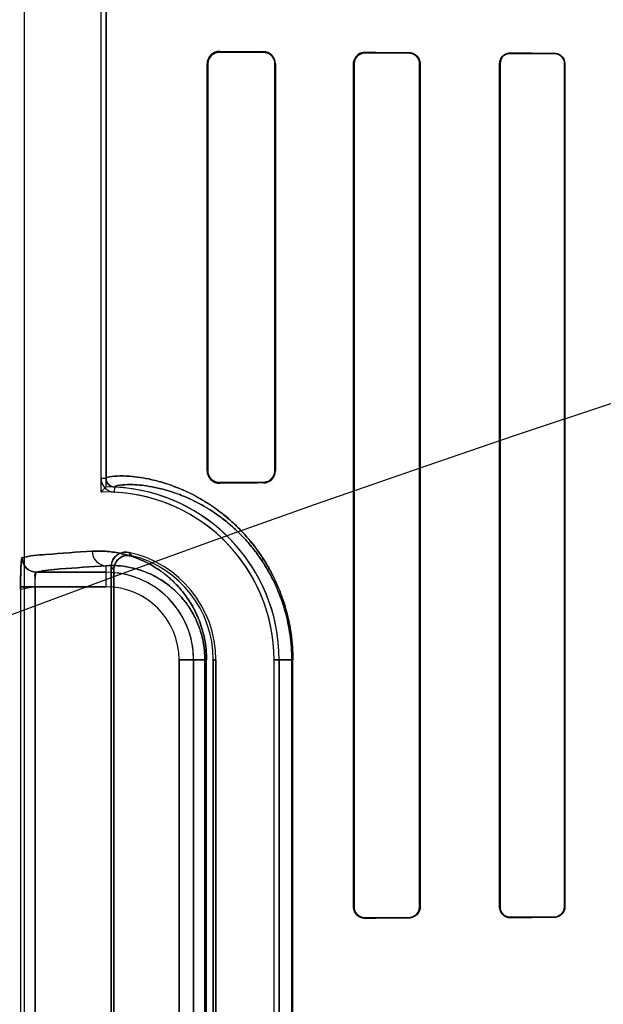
# Model space of a CAD drawing. Header units: millimetres. Extents: x 0 to 297, y 0 to 210.
# Tile 158 of 256: x 56.014 to 56.154, y 158.506 to 158.744. Entities that reach past the tile are written whole.
import ezdxf

# ---------------------------------------------------------------- set-up
doc = ezdxf.new("R2010")
doc.units = ezdxf.units.MM
doc.header["$LTSCALE"] = 16.335
doc.layers.get('0').update_dxf_attribs({"linetype": 'CONTINUOUS'})
for name, color, linetype in [('AXES_REF', 7, 'CONTINUOUS'), ('INTFCLR_1', 7, 'CONTINUOUS'), ('INTFCLR_72935', 7, 'CONTINUOUS')]:
    doc.layers.add(name, color=color, linetype=linetype)

msp = doc.modelspace()

# ---------------------------------------------------------------- linework, layer by layer
at = {"color": 7, "linetype": 'Continuous'}
for radius in [6.787079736, 6.7865, 6.743039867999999]:
    msp.add_circle((57.4637306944, 154.7114647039), radius, dxfattribs=at)
for radius, start, end in [(6.72, 278.2771290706, 261.7228709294), (6.874, 193.234383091, 36.7246116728)]:
    msp.add_arc((57.4637306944, 154.7114647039), radius, start, end, dxfattribs=at)
at = {"layer": 'AXES_REF', "color": 9, "linetype": 'Continuous'}
for radius in [6.191158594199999, 4.150003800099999]:
    msp.add_circle((57.4637306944, 154.7114647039), radius, dxfattribs=at)
at = {"layer": 'INTFCLR_1', "color": 6, "linetype": 'Continuous'}
for p, q in [((56.0146828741, 159.0304665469), (56.0146828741, 157.1614547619)), ((56.0332142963, 158.6331413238), (56.0332142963, 159.0308439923)), ((56.0344485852, 159.0308557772), (56.0344485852, 158.6331412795)), ((56.0587420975, 158.6349547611), (56.0587420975, 158.7329547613)), ((56.0589195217, 158.6349547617), (56.0589195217, 158.7329547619)), ((56.0750546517, 158.7329547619), (56.0750546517, 158.6349547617)), ((56.0751998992, 158.7329547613), (56.0751998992, 158.6349547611)), ((56.0939824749, 158.5299547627), (56.0939824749, 158.7329547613)), ((56.09410939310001, 158.5299547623), (56.09410939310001, 158.7329547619)), ((56.1098938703, 158.7329547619), (56.1098938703, 158.5299547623)), ((56.1100086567, 158.7329547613), (56.1100086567, 158.5299547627)), ((56.1291412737, 158.5299547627), (56.1291412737, 158.7329547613)), ((56.129247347, 158.5299547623), (56.129247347, 158.7329547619)), ((56.1447723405, 158.7329547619), (56.1447723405, 158.5299547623)), ((56.14487182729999, 158.7329547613), (56.14487182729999, 158.5299547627)), ((56.0356828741, 158.6118788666), (56.0356828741, 158.3990306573)), ((56.0362952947, 158.3997985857), (56.0362952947, 158.6111109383)), ((56.06023851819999, 158.589454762), (56.06023851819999, 158.421454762)), ((56.0608509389, 158.4214547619), (56.0608509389, 158.5894547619)), ((56.07485093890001, 158.4214547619), (56.07485093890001, 158.5894547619)), ((56.07608522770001, 158.5894547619), (56.07608522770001, 158.4214547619))]:
    msp.add_line(p, q, dxfattribs=at)
at = {"layer": 'INTFCLR_1', "color": 9, "linetype": 'Continuous'}
for p, q in [((56.0617849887, 158.7359709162), (56.0617849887, 158.7358018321)), ((56.0722849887, 158.7357396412), (56.0722849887, 158.7358897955)), ((56.0967849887, 158.7357425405), (56.0967849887, 158.7356184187)), ((56.1072849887, 158.7355740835), (56.1072849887, 158.7356909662)), ((56.1317849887, 158.7355884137), (56.1317849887, 158.7354837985)), ((56.1422849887, 158.7354498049), (56.1422849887, 158.7355504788)), ((56.0589195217, 158.7329547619), (56.0587420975, 158.7329547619)), ((56.0751998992, 158.7329547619), (56.0750546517, 158.7329547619)), ((56.09410939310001, 158.7329547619), (56.093982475, 158.7329547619)), ((56.1100086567, 158.7329547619), (56.1098938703, 158.7329547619)), ((56.129247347, 158.7329547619), (56.1291412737, 158.7329547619)), ((56.1448718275, 158.7329547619), (56.1447723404, 158.7329547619)), ((56.0332142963, 158.6331411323), (56.0344485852, 158.6331411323)), ((56.0587420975, 158.6349547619), (56.0589195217, 158.6349547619)), ((56.0750546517, 158.6349547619), (56.0751998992, 158.6349547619)), ((56.0364477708, 158.6310433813), (56.0363885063, 158.629810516)), ((56.0617849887, 158.6321076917), (56.0617849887, 158.6319386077)), ((56.0722849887, 158.6320197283), (56.0722849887, 158.6321698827)), ((56.0344485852, 158.6070153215), (56.0344485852, 158.6120858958)), ((56.0177260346, 158.6105147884), (56.0344485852, 158.6105147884)), ((56.0138526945, 158.6070153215), (56.0138526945, 158.4038942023)), ((56.0344485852, 158.6070153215), (56.0138526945, 158.6070153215)), ((56.0173490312, 158.4038942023), (56.0173490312, 158.6070153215)), ((56.0520091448, 158.4214547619), (56.0520091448, 158.5894547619)), ((56.0586268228, 158.5894547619), (56.0520091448, 158.5894547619)), ((56.0555086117, 158.5894547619), (56.0555086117, 158.4214547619)), ((56.0582178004, 158.5894547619), (56.0582178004, 158.4214547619)), ((56.0586268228, 158.4214547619), (56.0586268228, 158.5894547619)), ((56.0608509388, 158.5894547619), (56.06023851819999, 158.5894547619)), ((56.0748509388, 158.5894547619), (56.0793895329, 158.5894547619)), ((56.0791313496, 158.5894547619), (56.0791313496, 158.4214547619)), ((56.0793895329, 158.4214547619), (56.0793895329, 158.5894547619)), ((56.093982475, 158.5299547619), (56.09410939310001, 158.5299547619)), ((56.1098938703, 158.5299547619), (56.1100086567, 158.5299547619)), ((56.1291412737, 158.5299547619), (56.129247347, 158.5299547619)), ((56.1447723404, 158.5299547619), (56.1448718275, 158.5299547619)), ((56.0967849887, 158.5272911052), (56.0967849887, 158.5271669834)), ((56.1072849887, 158.5272185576), (56.1072849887, 158.5273354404)), ((56.1317849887, 158.5274257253), (56.1317849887, 158.5273211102)), ((56.1422849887, 158.5273590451), (56.1422849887, 158.5274597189))]:
    msp.add_line(p, q, dxfattribs=at)
at = {"layer": 'INTFCLR_1', "color": 7, "linetype": 'Continuous'}
for points in [[(56.0609283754, 158.7356756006), (56.0610125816, 158.7357001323), (56.0610994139, 158.7357225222), (56.0611888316, 158.7357425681), (56.06128044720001, 158.735760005), (56.061374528, 158.7357747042), (56.06147201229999, 158.7357865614), (56.0615731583, 158.7357952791), (56.0616775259, 158.735800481), (56.0617849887, 158.7358018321)], [(56.0959321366, 158.7354821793), (56.0960196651, 158.7355096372), (56.0961091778, 158.7355343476), (56.0962005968, 158.7355561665), (56.0962937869, 158.735574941), (56.0963887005, 158.7355905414), (56.0964853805, 158.7356028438), (56.09658376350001, 158.7356116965), (56.09668367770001, 158.7356169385), (56.0967849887, 158.7356184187)], [(56.0617849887, 158.6321076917), (56.0616776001, 158.6321090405), (56.0615732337, 158.6321142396), (56.0614720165, 158.6321229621), (56.0613743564, 158.6321348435), (56.0612800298, 158.6321495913), (56.0611881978, 158.6321670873), (56.0610986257, 158.6321871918), (56.0610116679, 158.6322096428), (56.06092736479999, 158.6322342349)], [(56.0967849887, 158.5272911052), (56.0966896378, 158.5272923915), (56.0965934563, 158.5272971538), (56.0964965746, 158.5273054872), (56.0963983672, 158.5273175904), (56.0962997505, 158.5273334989), (56.0962031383, 158.5273527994), (56.0961093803, 158.5273751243), (56.09601780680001, 158.5274004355), (56.0959284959, 158.5274285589)]]:
    msp.add_lwpolyline(points, dxfattribs=at)
at = {"layer": 'INTFCLR_1', "color": 6, "linetype": 'Continuous'}
for centre, radius, start, end in [((56.06175883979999, 158.7329542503), 0.003016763, 89.50336363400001, 179.9902954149), ((56.0722645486, 158.7329544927), 0.0029353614, 0.005242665, 89.6010232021), ((56.036548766, 158.6331411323), 0.0033344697, 179.9999882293, 267.2452073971), ((56.036548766, 158.6331411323), 0.0021001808, 180, 267.24443316), ((56.0617588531, 158.6349552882), 0.0030167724, 180.0100097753, 270.4963813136), ((56.0722645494, 158.6349550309), 0.0029353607, 270.3989608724, 359.9947333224), ((56.0344485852, 158.5894547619), 0.0416366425, 2.350000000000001e-08, 87.2478819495), ((56.0344485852, 158.5894547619), 0.0404023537, 1.1159e-06, 87.24788268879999), ((56.0344485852, 158.5894547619), 0.0264023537, 1.7076e-06, 78.11108184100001), ((56.0344485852, 158.5894547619), 0.025789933, 1.41e-07, 76.16476393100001)]:
    msp.add_arc(centre, radius, start, end, dxfattribs=at)
at = {"layer": 'INTFCLR_1', "color": 9, "linetype": 'Continuous'}
for centre, radius, start, end in [((55.990557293, 158.569353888), 0.0674069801, 42.0440516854, 42.959819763), ((55.990779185, 158.5754401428), 0.0578283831, 38.0856590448, 39.0588528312), ((56.0344485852, 158.5894547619), 0.0210600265, 4.199999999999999e-09, 90.00000000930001), ((56.0344485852, 158.5894547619), 0.0175605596, 2.598e-07, 89.99999993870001)]:
    msp.add_arc(centre, radius, start, end, dxfattribs=at)
at = {"layer": 'INTFCLR_1', "color": 6, "linetype": 'Continuous'}
for centre, major_axis, ratio, start_param, end_param in [((56.3995349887, 158.7364547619), (0.3650864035, 0), 0.0034906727, -2.752156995, -2.682292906), ((56.3995349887, 158.7364547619), (0.3860864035, 0), 0.0034906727, -2.6358278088, -2.5822577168), ((56.3995349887, 158.7364547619), (0.3650864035, 0), 0.0034906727, -2.5485709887, -2.4989177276), ((56.3995349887, 158.7364547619), (0.3860864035, 0), 0.0034906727, -2.4721230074, -2.4294368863), ((56.3995349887, 158.7364547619), (0.3650864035, 0), 0.0034906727, -2.3940887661, -2.3526946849), ((56.3995349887, 158.7364547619), (0.3860864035, 0), 0.0034906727, -2.3371288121, -2.3000343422), ((56.3995349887, 158.6314547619), (0.3860864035, 0), 0.0034906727, 2.5822577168, 2.6358278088), ((56.3995349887, 158.6314547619), (0.3650864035, 0), 0.0034906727, 2.682292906, 2.752156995), ((56.3995349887, 158.5264547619), (0.3860864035, 0), 0.0034906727, 2.4294368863, 2.4721230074), ((56.3995349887, 158.5264547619), (0.3650864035, 0), 0.0034906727, 2.4989177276, 2.5485709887), ((56.3995349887, 158.526454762), (0.3860864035, 0), 0.0034906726, 2.3000343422, 2.3371288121), ((56.3995349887, 158.526454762), (0.3650864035, 0), 0.0034906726, 2.3526946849, 2.3940887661)]:
    msp.add_ellipse(centre, major_axis=major_axis, ratio=ratio, start_param=start_param, end_param=end_param, dxfattribs=at)
at = {"layer": 'INTFCLR_1', "color": 7, "linetype": 'Continuous'}
for points, knots in [([(56.0589195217, 158.7329547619), (56.05891975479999, 158.7334413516), (56.05927334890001, 158.734913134), (56.0608265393, 158.7357955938), (56.0617849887, 158.735801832)], [0, 0, 0, 0, 0.336726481, 1, 1, 1, 1]), ([(56.09410939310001, 158.7329547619), (56.0941092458, 158.7334180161), (56.0944477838, 158.7347974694), (56.0958970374, 158.7356034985), (56.0967849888, 158.7356184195)], [0, 0, 0, 0, 0.3428133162, 1, 1, 1, 1]), ([(56.0617849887, 158.6321076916), (56.0612105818, 158.6321121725), (56.05972003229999, 158.6325295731), (56.058916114, 158.6340763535), (56.0589195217, 158.6349547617)], [0, 0, 0, 0, 0.3953805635, 1, 1, 1, 1]), ([(56.0142759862, 158.6140585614), (56.0141381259, 158.6142227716), (56.0140150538, 158.6127626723), (56.0139322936, 158.611896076), (56.0138646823, 158.6094536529), (56.0138526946, 158.6079002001), (56.0138526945, 158.6070153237)], [0, 0, 0, 0, 0.090819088, 0.3065073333, 0.6251820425, 1, 1, 1, 1]), ([(56.0138526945, 158.6070153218), (56.013852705, 158.6076623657), (56.01385900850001, 158.6089067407), (56.01390011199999, 158.6106507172), (56.0139486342, 158.6123450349), (56.0140888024, 158.6134314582), (56.014233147, 158.6140142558)], [0, 0, 0, 0, 0.2764955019, 0.5316615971, 0.7456750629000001, 1, 1, 1, 1]), ([(56.0177260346, 158.6105147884), (56.01683492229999, 158.6105157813), (56.0149788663, 158.6112651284), (56.0142341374, 158.6131219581), (56.014233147, 158.6140142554)], [0, 0, 0, 0, 0.4996677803, 1, 1, 1, 1]), ([(56.0142759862, 158.6140585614), (56.0142727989, 158.6133877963), (56.0146184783, 158.612205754), (56.015925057, 158.6108857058), (56.0171022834, 158.6105338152), (56.0177683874, 158.6105369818)], [0, 0, 0, 0, 0.3692997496, 0.633266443, 1, 1, 1, 1]), ([(56.0173490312, 158.6070153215), (56.0173490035, 158.6076010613), (56.01754162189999, 158.6085395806), (56.0171400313, 158.6104349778), (56.0177260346, 158.6105147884)], [0, 0, 0, 0, 0.4975901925, 1, 1, 1, 1]), ([(56.0173490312, 158.6070153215), (56.0173490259, 158.6072404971), (56.0173535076, 158.608120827), (56.0174328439, 158.6093522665), (56.01751378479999, 158.6101076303), (56.0176812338, 158.6105886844), (56.0177683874, 158.6105369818)], [0, 0, 0, 0, 0.1877948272, 0.7473227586, 0.9154867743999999, 1, 1, 1, 1]), ([(56.0967849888, 158.5272911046), (56.09628383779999, 158.5272980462), (56.0949004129, 158.5276511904), (56.0941051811, 158.529101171), (56.09410939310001, 158.5299547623)], [0, 0, 0, 0, 0.3699430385, 1, 1, 1, 1]), ([(56.0959284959, 158.5274285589), (56.0954815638, 158.5275779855), (56.0945241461, 158.5282082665), (56.0941093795, 158.529336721), (56.09410939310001, 158.5299547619)], [0, 0, 0, 0, 0.4326208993, 1, 1, 1, 1])]:
    msp.add_open_spline(points, degree=3, knots=knots, dxfattribs=at)
at = {"layer": 'INTFCLR_1', "color": 6, "linetype": 'Continuous'}
for points, knots in [([(56.0722849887, 158.735739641), (56.0728265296, 158.7357366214), (56.0742659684, 158.7353200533), (56.0750546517, 158.7338230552), (56.0750546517, 158.7329547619)], [0, 0, 0, 0, 0.3841203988, 1, 1, 1, 1]), ([(56.0939824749, 158.7329547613), (56.0939824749, 158.7334364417), (56.0943337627, 158.7348748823), (56.0958520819, 158.735747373), (56.0967849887, 158.735742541)], [0, 0, 0, 0, 0.3405065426, 1, 1, 1, 1]), ([(56.1072849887, 158.7356909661), (56.1077895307, 158.7356886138), (56.1091988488, 158.7353079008), (56.1100086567, 158.7338338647), (56.1100086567, 158.7329547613)], [0, 0, 0, 0, 0.3646494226, 1, 1, 1, 1]), ([(56.1072849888, 158.7355740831), (56.1077495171, 158.7355722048), (56.1090951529, 158.7352264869), (56.1098938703, 158.7338135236), (56.1098938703, 158.7329547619)], [0, 0, 0, 0, 0.3510422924, 1, 1, 1, 1]), ([(56.1291412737, 158.7329547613), (56.1291412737, 158.7334586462), (56.1295208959, 158.7348277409), (56.1309490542, 158.7355915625), (56.1317849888, 158.7355884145)], [0, 0, 0, 0, 0.3760825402, 1, 1, 1, 1]), ([(56.129247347, 158.7329547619), (56.129247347, 158.7334604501), (56.12963360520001, 158.7347799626), (56.13100265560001, 158.7354864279), (56.1317849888, 158.7354837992)], [0, 0, 0, 0, 0.392607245, 1, 1, 1, 1]), ([(56.1422849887, 158.7355504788), (56.1428045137, 158.7355486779), (56.14415148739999, 158.73514719), (56.14487182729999, 158.7337518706), (56.14487182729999, 158.7329547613)], [0, 0, 0, 0, 0.3945870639, 1, 1, 1, 1]), ([(56.1422849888, 158.7354498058), (56.1428036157, 158.7354481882), (56.144103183, 158.7350432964), (56.1447723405, 158.7337032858), (56.1447723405, 158.7329547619)], [0, 0, 0, 0, 0.4092870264, 1, 1, 1, 1]), ([(56.0750546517, 158.6349547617), (56.0750546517, 158.6344790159), (56.0747103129, 158.6330523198), (56.07321315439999, 158.632175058), (56.0722849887, 158.6321698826)], [0, 0, 0, 0, 0.3388681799, 1, 1, 1, 1]), ([(56.03988786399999, 158.6152907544), (56.03933962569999, 158.6154061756), (56.0381674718, 158.6153650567), (56.036337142, 158.6143326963), (56.0356828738, 158.6127903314), (56.0356828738, 158.6118788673)], [0, 0, 0, 0, 0.2757344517, 0.5514160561, 1, 1, 1, 1]), ([(56.0362952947, 158.6111109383), (56.0362952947, 158.6116824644), (56.0365873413, 158.612840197), (56.03802153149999, 158.6144315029), (56.0397119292, 158.6147190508), (56.0406157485, 158.614496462)], [0, 0, 0, 0, 0.2761842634, 0.5501881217, 1, 1, 1, 1]), ([(56.0967849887, 158.5271669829), (56.0962452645, 158.5271641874), (56.0947912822, 158.5275650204), (56.0939824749, 158.5290745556), (56.0939824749, 158.5299547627)], [0, 0, 0, 0, 0.380109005, 1, 1, 1, 1]), ([(56.1100086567, 158.5299547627), (56.1100086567, 158.529458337), (56.1096423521, 158.528049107), (56.1081714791, 158.5272226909), (56.1072849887, 158.5272185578)], [0, 0, 0, 0, 0.3589677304, 1, 1, 1, 1]), ([(56.1098938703, 158.5299547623), (56.1098938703, 158.5294600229), (56.1095239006, 158.5281060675), (56.1081162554, 158.5273388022), (56.1072849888, 158.527335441)], [0, 0, 0, 0, 0.3731030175, 1, 1, 1, 1]), ([(56.1317849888, 158.5273211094), (56.1312459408, 158.5273190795), (56.1298677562, 158.5277299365), (56.1291412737, 158.5291514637), (56.1291412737, 158.5299547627)], [0, 0, 0, 0, 0.4015729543, 1, 1, 1, 1]), ([(56.1317849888, 158.5274257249), (56.1312777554, 158.5274240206), (56.129957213, 158.5278084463), (56.129247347, 158.529174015), (56.129247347, 158.5299547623)], [0, 0, 0, 0, 0.3938220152, 1, 1, 1, 1]), ([(56.14487182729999, 158.5299547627), (56.14487182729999, 158.5294367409), (56.1444775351, 158.5280881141), (56.14308364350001, 158.5273618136), (56.1422849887, 158.5273590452)], [0, 0, 0, 0, 0.3934298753, 1, 1, 1, 1]), ([(56.1447723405, 158.5299547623), (56.1447723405, 158.5294451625), (56.1443798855, 158.5281468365), (56.1430418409, 158.527462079), (56.1422849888, 158.5274597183)], [0, 0, 0, 0, 0.4023826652, 1, 1, 1, 1])]:
    msp.add_open_spline(points, degree=3, knots=knots, dxfattribs=at)
at = {"layer": 'INTFCLR_1', "color": 9, "linetype": 'Continuous'}
for points, knots in [([(56.0344485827, 158.6331412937), (56.03444856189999, 158.6332383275), (56.03479136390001, 158.6334317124), (56.0358238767, 158.6336354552), (56.03756187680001, 158.6337487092), (56.0397735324, 158.6336796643), (56.0421063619, 158.6334529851), (56.0448645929, 158.632985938), (56.0474225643, 158.6323454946), (56.0496732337, 158.6316300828), (56.0522303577, 158.630686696), (56.05568302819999, 158.6291102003), (56.05918903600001, 158.6270223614), (56.0617132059, 158.6251952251), (56.0632423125, 158.623970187), (56.064855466, 158.6225835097), (56.0668980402, 158.620622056), (56.06931310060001, 158.6179117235), (56.0712555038, 158.6153200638), (56.0727707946, 158.6129819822), (56.0743196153, 158.6103140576), (56.0757266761, 158.6073766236), (56.0769449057, 158.6041723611), (56.07777470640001, 158.6015180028), (56.0784669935, 158.5986845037), (56.0791716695, 158.5946641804), (56.0793895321, 158.5915489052), (56.079389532, 158.5894547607)], [0, 0, 0, 0, 0.0041251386, 0.013256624, 0.0482721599, 0.0750908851, 0.1080998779, 0.1475758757, 0.194005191, 0.2200383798, 0.2479505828, 0.3098380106, 0.381104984, 0.4210116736, 0.4422270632, 0.4643841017, 0.5114301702, 0.5624937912, 0.6185532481, 0.6489211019, 0.6808998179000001, 0.7496577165, 0.7870645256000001, 0.8265679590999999, 0.8678085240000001, 0.9109729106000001, 1, 1, 1, 1]), ([(56.0364477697, 158.6310433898), (56.0364474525, 158.6311378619), (56.03676509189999, 158.6313342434), (56.0377544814, 158.6315417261), (56.0393981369, 158.6316625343), (56.0414991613, 158.6316072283), (56.0437105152, 158.6314011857), (56.0463264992, 158.6309660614), (56.0487535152, 158.6303629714), (56.0508901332, 158.6296861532), (56.0533189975, 158.6287923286), (56.0565983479, 158.6272949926), (56.0599291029, 158.6253087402), (56.0623272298, 158.623568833), (56.0637806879, 158.6224012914), (56.065313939, 158.6210795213), (56.0672556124, 158.6192092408), (56.06955090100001, 158.6166243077), (56.0713974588, 158.6141516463), (56.0728377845, 158.6119205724), (56.0743107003, 158.6093735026), (56.0756484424, 158.6065693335), (56.0768065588, 158.6035104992), (56.07759570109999, 158.600975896), (56.07825397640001, 158.598270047), (56.0789242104, 158.594430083), (56.07913138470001, 158.591454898), (56.0791313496, 158.5894547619)], [0, 0, 0, 0, 0.0042188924, 0.0133516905, 0.048284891, 0.0750250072, 0.1078940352, 0.147154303, 0.1934263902, 0.2194099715, 0.2472177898, 0.3089652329, 0.3801038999, 0.4199826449, 0.441193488, 0.4633435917, 0.5103684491, 0.5614635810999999, 0.6175595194, 0.6479869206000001, 0.6800148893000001, 0.7489116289, 0.7864124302, 0.8260117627, 0.8673817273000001, 0.9106793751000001, 1, 1, 1, 1]), ([(56.014233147, 158.6140142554), (56.0160882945, 158.6145168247), (56.0217697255, 158.614944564), (56.0273838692, 158.6153797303), (56.0311086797, 158.6155853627)], [0, 0, 0, 0, 0.3400295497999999, 1, 1, 1, 1]), ([(56.0311086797, 158.6155853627), (56.0321686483, 158.6156438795), (56.0343885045, 158.6156282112), (56.0378456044, 158.6151557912), (56.0415525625, 158.614108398), (56.0447288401, 158.6126517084), (56.0473327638, 158.6110310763), (56.049004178, 158.6097586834), (56.0503386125, 158.6085753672), (56.0517276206, 158.6072049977), (56.0534429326, 158.6051955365), (56.0549854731, 158.6028557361), (56.0561240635, 158.6006752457), (56.0569341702, 158.5987892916), (56.05763600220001, 158.5967030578), (56.0581862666, 158.5944310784), (56.0585439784, 158.5919928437), (56.0586268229, 158.5903133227), (56.0586268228, 158.5894547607)], [0, 0, 0, 0, 0.0750536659, 0.1564805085, 0.2459796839, 0.3464559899, 0.4023291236, 0.4625807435, 0.4947026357, 0.5283756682, 0.6004715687, 0.6810517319, 0.7259046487, 0.7742538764, 0.8260146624, 0.8813433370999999, 0.9392998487, 1, 1, 1, 1]), ([(56.0311086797, 158.6155853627), (56.0311130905, 158.6146996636), (56.0317930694, 158.6128820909), (56.03359145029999, 158.6120905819), (56.0344485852, 158.6120858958)], [0, 0, 0, 0, 0.5081941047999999, 1, 1, 1, 1]), ([(56.0344485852, 158.6120858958), (56.03075748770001, 158.6118802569), (56.0251944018, 158.6114452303), (56.0195635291, 158.6110171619), (56.0177260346, 158.6105147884)], [0, 0, 0, 0, 0.659940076, 1, 1, 1, 1]), ([(56.0344485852, 158.6120858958), (56.0353585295, 158.6121441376), (56.0372665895, 158.6121465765), (56.0402427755, 158.6117582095), (56.0434395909, 158.610869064), (56.0461822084, 158.6096184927), (56.0484322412, 158.6082206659), (56.050206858, 158.606870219), (56.05198102, 158.6052063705), (56.053723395, 158.6031604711), (56.0550597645, 158.6011265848), (56.0560467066, 158.5992300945), (56.0567492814, 158.5975883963), (56.0573580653, 158.5957711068), (56.0578355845, 158.5937914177), (56.0581458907, 158.5916668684), (56.0582178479, 158.5902031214), (56.0582178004, 158.5894547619)], [0, 0, 0, 0, 0.0744477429, 0.1553151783, 0.2443339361, 0.3444117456, 0.4002041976, 0.4603600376, 0.5261873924, 0.5984175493, 0.6792891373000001, 0.724268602, 0.7728488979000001, 0.8249350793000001, 0.8805719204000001, 0.9388974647, 1, 1, 1, 1])]:
    msp.add_open_spline(points, degree=3, knots=knots, dxfattribs=at)
at = {"layer": 'INTFCLR_72935', "color": 6, "linetype": 'Continuous'}
for p, q in [((56.0146828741, 159.0304783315), (56.0146828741, 157.1614547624)), ((56.0332142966, 158.6298382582), (56.0332142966, 159.0308322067)), ((56.0344485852, 158.6310914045), (56.0344485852, 159.0308557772)), ((56.0587420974, 158.7329547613), (56.0587420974, 158.6349547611)), ((56.0589195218, 158.7329547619), (56.0589195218, 158.6349547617)), ((56.0750546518, 158.6349547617), (56.0750546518, 158.7329547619)), ((56.0751998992, 158.6349547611), (56.0751998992, 158.7329547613)), ((56.093982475, 158.7329547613), (56.093982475, 158.5299547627)), ((56.094109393, 158.7329547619), (56.094109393, 158.5299547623)), ((56.1098938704, 158.5299547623), (56.1098938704, 158.7329547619)), ((56.11000865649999, 158.5299547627), (56.11000865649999, 158.7329547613)), ((56.1291412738, 158.7329547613), (56.1291412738, 158.5299547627)), ((56.1292473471, 158.7329547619), (56.1292473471, 158.5299547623)), ((56.14477234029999, 158.5299547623), (56.14477234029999, 158.7329547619)), ((56.1448718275, 158.5299547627), (56.1448718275, 158.7329547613)), ((56.0356828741, 158.3990306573), (56.0356828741, 158.6118788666)), ((56.0362952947, 158.6111109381), (56.0362952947, 158.3997985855)), ((56.06023851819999, 158.4214547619), (56.06023851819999, 158.589454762)), ((56.0608509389, 158.5894547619), (56.0608509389, 158.4214547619)), ((56.07485093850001, 158.4214547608), (56.07485093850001, 158.5894547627)), ((56.07608522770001, 158.4214547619), (56.07608522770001, 158.5894547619))]:
    msp.add_line(p, q, dxfattribs=at)
at = {"layer": 'INTFCLR_72935', "color": 9, "linetype": 'Continuous'}
for p, q in [((56.0617849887, 158.7358018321), (56.0617849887, 158.7359709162)), ((56.0722849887, 158.7358897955), (56.0722849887, 158.7357396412)), ((56.0967849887, 158.7356184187), (56.0967849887, 158.7357425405)), ((56.1072849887, 158.7356909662), (56.1072849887, 158.7355740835)), ((56.1317849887, 158.7354837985), (56.1317849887, 158.7355884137)), ((56.1422849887, 158.7355504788), (56.1422849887, 158.7354498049)), ((56.0587420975, 158.7329547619), (56.0589195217, 158.7329547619)), ((56.0750546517, 158.7329547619), (56.0751998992, 158.7329547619)), ((56.093982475, 158.7329547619), (56.09410939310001, 158.7329547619)), ((56.1098938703, 158.7329547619), (56.1100086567, 158.7329547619)), ((56.1291412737, 158.7329547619), (56.129247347, 158.7329547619)), ((56.1447723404, 158.7329547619), (56.1448718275, 158.7329547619)), ((56.0589195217, 158.6349547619), (56.0587420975, 158.6349547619)), ((56.0751998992, 158.6349547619), (56.0750546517, 158.6349547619)), ((56.0617849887, 158.6319386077), (56.0617849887, 158.6321076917)), ((56.0722849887, 158.6321698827), (56.0722849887, 158.6320197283)), ((56.0344485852, 158.6070153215), (56.0344485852, 158.6120858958)), ((56.0344485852, 158.6105147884), (56.0177260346, 158.6105147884)), ((56.0138526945, 158.6070153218), (56.0138526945, 158.4038942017)), ((56.0173490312, 158.6070153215), (56.0173490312, 158.4038942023)), ((56.0173490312, 158.6070153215), (56.0344485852, 158.6070153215)), ((56.0520091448, 158.5894547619), (56.0520091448, 158.4214547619)), ((56.0520091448, 158.5894547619), (56.0586268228, 158.5894547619)), ((56.0555086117, 158.4214547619), (56.0555086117, 158.5894547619)), ((56.0582178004, 158.4214547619), (56.0582178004, 158.5894547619)), ((56.0586268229, 158.4214547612), (56.0586268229, 158.5894547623)), ((56.06023851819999, 158.5894547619), (56.0608509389, 158.5894547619)), ((56.0793895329, 158.5894547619), (56.07485093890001, 158.5894547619)), ((56.0791313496, 158.4214547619), (56.0791313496, 158.5894547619)), ((56.0793895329, 158.4214547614), (56.0793895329, 158.5894547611)), ((56.09410939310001, 158.5299547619), (56.093982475, 158.5299547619)), ((56.1100086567, 158.5299547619), (56.1098938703, 158.5299547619)), ((56.129247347, 158.5299547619), (56.1291412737, 158.5299547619)), ((56.1448718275, 158.5299547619), (56.1447723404, 158.5299547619)), ((56.0967849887, 158.5271669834), (56.0967849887, 158.5272911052)), ((56.1072849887, 158.5273354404), (56.1072849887, 158.5272185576)), ((56.1317849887, 158.5273211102), (56.1317849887, 158.5274257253)), ((56.1422849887, 158.5274597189), (56.1422849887, 158.5273590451))]:
    msp.add_line(p, q, dxfattribs=at)
at = {"layer": 'INTFCLR_72935', "color": 7, "linetype": 'Continuous'}
for p, q in [((56.0173490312, 158.6070153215), (56.0138511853, 158.6063390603)), ((56.0138526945, 158.6070153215), (56.0173490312, 158.6070153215))]:
    msp.add_line(p, q, dxfattribs=at)
for points in [[(56.0617849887, 158.7358018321), (56.0616776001, 158.7358004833), (56.0615732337, 158.7357952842), (56.0614720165, 158.7357865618), (56.0613743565, 158.7357746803), (56.0612800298, 158.7357599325), (56.0611881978, 158.7357424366), (56.0610986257, 158.735722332), (56.0610116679, 158.735699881), (56.06092736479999, 158.735675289)], [(56.0967849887, 158.7356184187), (56.096689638, 158.7356171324), (56.0965934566, 158.7356123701), (56.09649657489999, 158.7356040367), (56.0963983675, 158.7355919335), (56.0962997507, 158.7355760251), (56.0962031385, 158.7355567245), (56.0961093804, 158.7355343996), (56.09601780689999, 158.7355090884), (56.0959284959, 158.7354809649)], [(56.1309131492, 158.7354434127), (56.1310028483, 158.7354726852), (56.13109453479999, 158.7354989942), (56.1311881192, 158.7355221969), (56.1312834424, 158.7355421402), (56.1313804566, 158.7355587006), (56.13147922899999, 158.7355717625), (56.1315796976, 158.7355811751), (56.1316816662, 158.7355867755), (56.1317849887, 158.7355884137)], [(56.0609283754, 158.6322339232), (56.0610125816, 158.6322093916), (56.061099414, 158.6321870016), (56.0611888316, 158.6321669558), (56.06128044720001, 158.6321495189), (56.0613745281, 158.6321348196), (56.06147201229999, 158.6321229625), (56.0615731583, 158.6321142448), (56.061677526, 158.6321090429), (56.0617849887, 158.6321076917)], [(56.0959321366, 158.5274273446), (56.0960196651, 158.5273998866), (56.0961091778, 158.5273751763), (56.0962005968, 158.5273533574), (56.0962937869, 158.5273345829), (56.0963887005, 158.5273189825), (56.0964853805, 158.5273066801), (56.09658376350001, 158.5272978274), (56.09668367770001, 158.5272925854), (56.0967849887, 158.5272911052)]]:
    msp.add_lwpolyline(points, dxfattribs=at)
at = {"layer": 'INTFCLR_72935', "color": 6, "linetype": 'Continuous'}
for centre, radius, start, end in [((56.06175884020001, 158.7329542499), 0.0030167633, 89.5033692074, 179.9902888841), ((56.0722645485, 158.7329544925), 0.0029353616, 0.0052451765, 89.6010205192), ((56.0617588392, 158.6349552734), 0.0030167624, 180.0097285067, 270.4966487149), ((56.0722645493, 158.6349550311), 0.0029353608, 270.3989634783, 359.9947307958), ((56.1158575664, 158.5496730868), 0.1151362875, 134.9967146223, 135.8720288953), ((56.0344485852, 158.5894547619), 0.0416366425, 0, 90), ((56.0344485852, 158.5894547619), 0.0404023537, 1.1159e-06, 91.75065371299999), ((56.0344485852, 158.5894547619), 0.0264023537, 1.7076e-06, 78.11108184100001), ((56.0344485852, 158.5894547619), 0.025789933, 2.407e-07, 76.16476395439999)]:
    msp.add_arc(centre, radius, start, end, dxfattribs=at)
at = {"layer": 'INTFCLR_72935', "color": 9, "linetype": 'Continuous'}
for centre, radius, start, end in [((55.990557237, 158.5693538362), 0.0674070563, 42.0440525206, 42.9598195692), ((55.9907791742, 158.5754401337), 0.0578283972, 38.0856594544, 39.0588530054), ((56.0344485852, 158.5894547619), 0.0210600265, 0, 89.9999999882), ((56.0344485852, 158.5894547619), 0.0175605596, 2.598e-07, 89.99999993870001)]:
    msp.add_arc(centre, radius, start, end, dxfattribs=at)
at = {"layer": 'INTFCLR_72935', "color": 6, "linetype": 'Continuous'}
for centre, major_axis, ratio, start_param, end_param in [((56.3995349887, 158.7364547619), (0.3650864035, 0), 0.0034906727, -2.752156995, -2.682292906), ((56.3995349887, 158.7364547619), (0.3860864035, 0), 0.0034906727, -2.6358278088, -2.5822577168), ((56.3995349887, 158.7364547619), (0.3650864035, 0), 0.0034906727, -2.5485709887, -2.4989177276), ((56.3995349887, 158.7364547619), (0.3860864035, 0), 0.0034906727, -2.4721230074, -2.4294368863), ((56.3995349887, 158.7364547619), (0.3650864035, 0), 0.0034906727, -2.3940887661, -2.3526946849), ((56.3995349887, 158.7364547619), (0.3860864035, 0), 0.0034906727, -2.3371288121, -2.3000343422), ((56.3995349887, 158.6314547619), (0.3860864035, 0), 0.0034906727, 2.5822577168, 2.6358278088), ((56.3995349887, 158.6314547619), (0.3650864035, 0), 0.0034906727, 2.682292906, 2.752156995), ((56.3995349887, 158.5264547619), (0.3860864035, 0), 0.0034906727, 2.4294368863, 2.4721230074), ((56.3995349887, 158.5264547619), (0.3650864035, 0), 0.0034906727, 2.4989177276, 2.5485709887), ((56.3995349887, 158.526454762), (0.3860864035, 0), 0.0034906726, 2.3000343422, 2.3371288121), ((56.3995349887, 158.526454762), (0.3650864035, 0), 0.0034906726, 2.3526946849, 2.3940887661)]:
    msp.add_ellipse(centre, major_axis=major_axis, ratio=ratio, start_param=start_param, end_param=end_param, dxfattribs=at)
at = {"layer": 'INTFCLR_72935', "color": 7, "linetype": 'Continuous'}
for points, knots in [([(56.0617849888, 158.735801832), (56.0612105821, 158.7357973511), (56.0597200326, 158.735379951), (56.0589161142, 158.7338331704), (56.0589195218, 158.7329547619)], [0, 0, 0, 0, 0.3953803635, 1, 1, 1, 1]), ([(56.0967849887, 158.7356184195), (56.09628383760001, 158.7356114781), (56.09490041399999, 158.735258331), (56.094105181, 158.7338083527), (56.094109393, 158.7329547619)], [0, 0, 0, 0, 0.3699431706, 1, 1, 1, 1]), ([(56.1317849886, 158.7355884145), (56.1312459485, 158.7355848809), (56.1298696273, 158.7351837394), (56.1291356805, 158.7337580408), (56.1291412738, 158.7329547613)], [0, 0, 0, 0, 0.4015729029, 1, 1, 1, 1]), ([(56.1291412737, 158.7329547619), (56.1291412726, 158.733427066), (56.12943510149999, 158.7345144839), (56.13034992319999, 158.7352483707), (56.1309131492, 158.7354434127)], [0, 0, 0, 0, 0.4420893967, 1, 1, 1, 1]), ([(56.0589195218, 158.6349547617), (56.05891975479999, 158.6344681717), (56.0592733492, 158.6329963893), (56.0608265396, 158.6321139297), (56.0617849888, 158.6321076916)], [0, 0, 0, 0, 0.3367266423, 1, 1, 1, 1]), ([(56.0138511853, 158.6063390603), (56.0138491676, 158.6067898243), (56.0138541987, 158.6078993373), (56.0138688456, 158.6094078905), (56.01390255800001, 158.6108224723), (56.0139572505, 158.6120699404), (56.01400361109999, 158.6131225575), (56.0141276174, 158.6137531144), (56.01417647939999, 158.6139989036), (56.0142331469, 158.6140142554)], [0, 0, 0, 0, 0.1753970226, 0.4315905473, 0.5876692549, 0.7243269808, 0.9227195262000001, 0.9771554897, 1, 1, 1, 1]), ([(56.0142331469, 158.6140142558), (56.0140887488, 158.6134309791), (56.01394853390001, 158.6123436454), (56.0139000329, 158.6106480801), (56.0138589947, 158.6089045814), (56.0138527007, 158.6076611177), (56.0138526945, 158.6070153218)], [0, 0, 0, 0, 0.2545291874, 0.4687271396, 0.7240375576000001, 1, 1, 1, 1]), ([(56.094109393, 158.5299547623), (56.0941092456, 158.5294915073), (56.094447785, 158.5281120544), (56.095897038, 158.5273060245), (56.0967849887, 158.5272911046)], [0, 0, 0, 0, 0.3428138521, 1, 1, 1, 1]), ([(56.09410939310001, 158.5299547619), (56.0941093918, 158.5294728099), (56.09441220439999, 158.5283621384), (56.0953544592, 158.5276195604), (56.0959321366, 158.5274273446)], [0, 0, 0, 0, 0.4418461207, 1, 1, 1, 1])]:
    msp.add_open_spline(points, degree=3, knots=knots, dxfattribs=at)
at = {"layer": 'INTFCLR_72935', "color": 6, "linetype": 'Continuous'}
for points, knots in [([(56.0750546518, 158.7329547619), (56.0750546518, 158.733509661), (56.0746322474, 158.7349542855), (56.0731408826, 158.7357348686), (56.0722849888, 158.735739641)], [0, 0, 0, 0, 0.3933206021, 1, 1, 1, 1]), ([(56.0967849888, 158.735742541), (56.0962452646, 158.7357453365), (56.09479128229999, 158.7353445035), (56.093982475, 158.7338349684), (56.093982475, 158.7329547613)], [0, 0, 0, 0, 0.3801090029, 1, 1, 1, 1]), ([(56.1072849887, 158.7356909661), (56.1078001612, 158.7356885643), (56.1092117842, 158.7352972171), (56.11000865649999, 158.7338241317), (56.11000865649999, 158.7329547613)], [0, 0, 0, 0, 0.3720910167, 1, 1, 1, 1]), ([(56.1098938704, 158.7329547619), (56.1098938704, 158.7334495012), (56.1095239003, 158.7348034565), (56.1081162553, 158.7355707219), (56.1072849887, 158.7355740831)], [0, 0, 0, 0, 0.3731029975, 1, 1, 1, 1]), ([(56.1317849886, 158.7354837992), (56.13127141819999, 158.7354855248), (56.1299491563, 158.7350950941), (56.1292473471, 158.7337296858), (56.1292473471, 158.7329547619)], [0, 0, 0, 0, 0.3985831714, 1, 1, 1, 1]), ([(56.1422849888, 158.7355504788), (56.1428128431, 158.7355486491), (56.1441619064, 158.7351391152), (56.1448718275, 158.7337441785), (56.1448718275, 158.7329547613)], [0, 0, 0, 0, 0.400719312, 1, 1, 1, 1]), ([(56.14477234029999, 158.7329547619), (56.14477234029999, 158.7334617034), (56.1443834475, 158.7347599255), (56.1430444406, 158.735447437), (56.1422849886, 158.7354498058)], [0, 0, 0, 0, 0.4003021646, 1, 1, 1, 1]), ([(56.0364477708, 158.6310433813), (56.0359327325, 158.6310681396), (56.03487353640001, 158.6315345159), (56.0344485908, 158.6326164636), (56.0344485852, 158.6331412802)], [0, 0, 0, 0, 0.4955867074, 1, 1, 1, 1]), ([(56.0722849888, 158.6321698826), (56.0728265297, 158.6321729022), (56.0742659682, 158.6325894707), (56.0750546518, 158.6340864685), (56.0750546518, 158.6349547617)], [0, 0, 0, 0, 0.3841204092, 1, 1, 1, 1]), ([(56.0142331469, 158.6140142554), (56.01423413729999, 158.613121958), (56.0149788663, 158.6112651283), (56.01683492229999, 158.6105157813), (56.0177260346, 158.6105147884)], [0, 0, 0, 0, 0.5003322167, 1, 1, 1, 1]), ([(56.0356828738, 158.6118788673), (56.0356828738, 158.6124391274), (56.0359645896, 158.6135776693), (56.0373518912, 158.6151560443), (56.0389959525, 158.6154785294), (56.03988786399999, 158.6152907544)], [0, 0, 0, 0, 0.2757362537, 0.5514164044, 1, 1, 1, 1]), ([(56.0406157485, 158.6144964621), (56.04006080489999, 158.6146331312), (56.0388668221, 158.614626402), (56.0369787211, 158.6136143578), (56.0362952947, 158.6120417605), (56.0362952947, 158.6111109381)], [0, 0, 0, 0, 0.2761837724, 0.5501894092, 1, 1, 1, 1]), ([(56.0173490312, 158.6070153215), (56.0173470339, 158.6072326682), (56.0173429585, 158.6081318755), (56.0174247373, 158.6093482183), (56.0174916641, 158.6101578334), (56.0176538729, 158.610539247), (56.0177260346, 158.6105147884)], [0, 0, 0, 0, 0.1826563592, 0.7651859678, 0.9359698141, 1, 1, 1, 1]), ([(56.093982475, 158.5299547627), (56.093982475, 158.5294730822), (56.0943337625, 158.5280346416), (56.095852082, 158.527162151), (56.0967849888, 158.5271669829)], [0, 0, 0, 0, 0.3405065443, 1, 1, 1, 1]), ([(56.11000865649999, 158.5299547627), (56.11000865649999, 158.5294877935), (56.1096706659, 158.5280854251), (56.1081980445, 158.5272228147), (56.1072849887, 158.5272185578)], [0, 0, 0, 0, 0.3383749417, 1, 1, 1, 1]), ([(56.1072849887, 158.527335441), (56.1077494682, 158.5273373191), (56.109095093, 158.5276829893), (56.1098938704, 158.5290959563), (56.1098938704, 158.5299547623)], [0, 0, 0, 0, 0.351006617, 1, 1, 1, 1]), ([(56.1291412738, 158.5299547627), (56.1291412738, 158.5294508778), (56.1295208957, 158.528081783), (56.1309490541, 158.5273179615), (56.1317849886, 158.5273211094)], [0, 0, 0, 0, 0.3760825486, 1, 1, 1, 1]), ([(56.1292473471, 158.5299547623), (56.1292473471, 158.5294492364), (56.1296340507, 158.5281301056), (56.1310025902, 158.527423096), (56.1317849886, 158.5274257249)], [0, 0, 0, 0, 0.3925107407, 1, 1, 1, 1]), ([(56.1448718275, 158.5299547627), (56.1448718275, 158.5294392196), (56.1444794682, 158.5280914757), (56.1430858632, 158.5273618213), (56.1422849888, 158.5273590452)], [0, 0, 0, 0, 0.391624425, 1, 1, 1, 1]), ([(56.1422849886, 158.5274597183), (56.1427824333, 158.5274612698), (56.1440774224, 158.5278443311), (56.14477234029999, 158.529186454), (56.14477234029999, 158.5299547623)], [0, 0, 0, 0, 0.3930041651, 1, 1, 1, 1])]:
    msp.add_open_spline(points, degree=3, knots=knots, dxfattribs=at)
at = {"layer": 'INTFCLR_72935', "color": 9, "linetype": 'Continuous'}
for points, knots in [([(56.079389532, 158.5894547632), (56.0793895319, 158.5915465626), (56.0791722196, 158.5946574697), (56.0784697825, 158.5986702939), (56.0777807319, 158.6014954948), (56.076954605, 158.6041439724), (56.0757411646, 158.60734277), (56.0743394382, 158.6102755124), (56.0727962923, 158.6129402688), (56.0712811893, 158.6152839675), (56.06968590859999, 158.6174164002), (56.0680371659, 158.619343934), (56.0664612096, 158.621041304), (56.063829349, 158.6235693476), (56.0600827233, 158.6264885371), (56.0563053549, 158.6287408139), (56.0534761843, 158.6301180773), (56.05095930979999, 158.6311872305), (56.0480508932, 158.6321887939), (56.0448470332, 158.6329900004), (56.0420788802, 158.6334568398), (56.0397419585, 158.6336819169), (56.0375365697, 158.6337480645), (56.0358103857, 158.6336335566), (56.0347856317, 158.6334298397), (56.0344485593, 158.6332371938), (56.0344485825, 158.6331412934)], [0, 0, 0, 0, 0.0889302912, 0.1320109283, 0.1731077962, 0.212468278, 0.2498811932, 0.3184911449, 0.3503407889, 0.3807521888, 0.4370994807, 0.4633826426, 0.4885643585, 0.5355429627, 0.6183983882, 0.6898525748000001, 0.7220784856, 0.7521177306, 0.8060655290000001, 0.8526625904, 0.8923367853, 0.9253917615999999, 0.9521384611, 0.9869002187, 0.9959229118, 1, 1, 1, 1]), ([(56.0791313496, 158.5894547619), (56.07913134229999, 158.5914526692), (56.0789247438, 158.5944236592), (56.0782566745, 158.5982562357), (56.0776014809, 158.6009540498), (56.0768158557, 158.6034831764), (56.075662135, 158.6065372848), (56.0743293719, 158.6093371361), (56.0728618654, 158.6118810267), (56.0714215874, 158.6141175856), (56.0699050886, 158.6161522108), (56.0683376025, 158.6179909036), (56.0668398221, 158.6196095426), (56.0643392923, 158.6220189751), (56.0607793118, 158.6247997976), (56.0571903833, 158.626943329), (56.05450195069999, 158.6282521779), (56.0521118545, 158.6292669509), (56.0493500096, 158.6302151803), (56.0463099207, 158.6309697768), (56.0436842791, 158.6314048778), (56.0414688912, 158.6316093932), (56.039374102, 158.6316616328), (56.0377418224, 158.6315397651), (56.03675975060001, 158.6313323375), (56.0364474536, 158.6311367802), (56.0364477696, 158.6310433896)], [0, 0, 0, 0, 0.08922402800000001, 0.1324361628, 0.1736527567, 0.2131148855, 0.2506307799, 0.3193874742, 0.3512774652, 0.3817431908, 0.4381498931, 0.4644261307, 0.4896223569, 0.536609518, 0.6193696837, 0.6907225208, 0.7228578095, 0.7528493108, 0.8066400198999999, 0.8530711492, 0.8925523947, 0.9254639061, 0.9521190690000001, 0.9868027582, 0.9958292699, 1, 1, 1, 1]), ([(56.03110868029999, 158.6155853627), (56.0273838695, 158.6153797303), (56.0217697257, 158.614944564), (56.0160882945, 158.6145168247), (56.0142331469, 158.6140142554)], [0, 0, 0, 0, 0.6599704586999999, 1, 1, 1, 1]), ([(56.0586268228, 158.5894547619), (56.0586268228, 158.5903040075), (56.0585450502, 158.5919800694), (56.05819021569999, 158.5944110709), (56.0576411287, 158.5966845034), (56.0569438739, 158.598763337), (56.056138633, 158.6006439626), (56.0552579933, 158.6023365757), (56.05432381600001, 158.6038602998), (56.05306643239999, 158.6056364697), (56.05143602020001, 158.6075468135), (56.0493908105, 158.6094633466), (56.0473490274, 158.6110196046), (56.0447522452, 158.6126387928), (56.0415814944, 158.6140977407), (56.0384152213, 158.6149964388), (56.0360203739, 158.615405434), (56.0338078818, 158.6156321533), (56.032171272, 158.6156440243), (56.03110868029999, 158.6155853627)], [0, 0, 0, 0, 0.0600375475, 0.1184073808, 0.1734336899, 0.2251567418, 0.2732358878, 0.3179126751, 0.3599266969, 0.3994875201, 0.47167102, 0.537033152, 0.5972817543, 0.6528632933, 0.7531314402, 0.8428522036, 0.8846845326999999, 0.9247655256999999, 1, 1, 1, 1]), ([(56.03110868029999, 158.6155853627), (56.0311130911, 158.6146996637), (56.0317930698, 158.6128820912), (56.0335914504, 158.612090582), (56.0344485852, 158.6120858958)], [0, 0, 0, 0, 0.5081941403, 1, 1, 1, 1]), ([(56.0177260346, 158.6105147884), (56.0195635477, 158.6110170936), (56.0251943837, 158.6114452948), (56.0307574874, 158.6118802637), (56.0344485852, 158.6120858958)], [0, 0, 0, 0, 0.3400599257, 1, 1, 1, 1]), ([(56.0582178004, 158.5894547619), (56.0582178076, 158.5901949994), (56.0581468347, 158.5916557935), (56.0578389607, 158.5937742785), (56.05736253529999, 158.595755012), (56.05675776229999, 158.5975654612), (56.056059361, 158.5992027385), (56.055295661, 158.60067582), (56.0544856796, 158.6020012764), (56.0533960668, 158.6035447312), (56.0519839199, 158.6052030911), (56.0502132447, 158.6068644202), (56.04844628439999, 158.6082107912), (56.0462024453, 158.6096073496), (56.0434645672, 158.6108599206), (56.0407331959, 158.6116232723), (56.0386700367, 158.6119635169), (56.0367672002, 158.6121458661), (56.0353607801, 158.6121442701), (56.0344485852, 158.6120858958)], [0, 0, 0, 0, 0.0604339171, 0.1191792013, 0.1745255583, 0.2265330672, 0.2748338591, 0.3197007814, 0.3618819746, 0.401549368, 0.4738586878, 0.5392604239, 0.5994174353, 0.6549168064, 0.7547846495, 0.8440250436, 0.8855731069, 0.9253749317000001, 1, 1, 1, 1])]:
    msp.add_open_spline(points, degree=3, knots=knots, dxfattribs=at)

doc.saveas('drawing.dxf')
